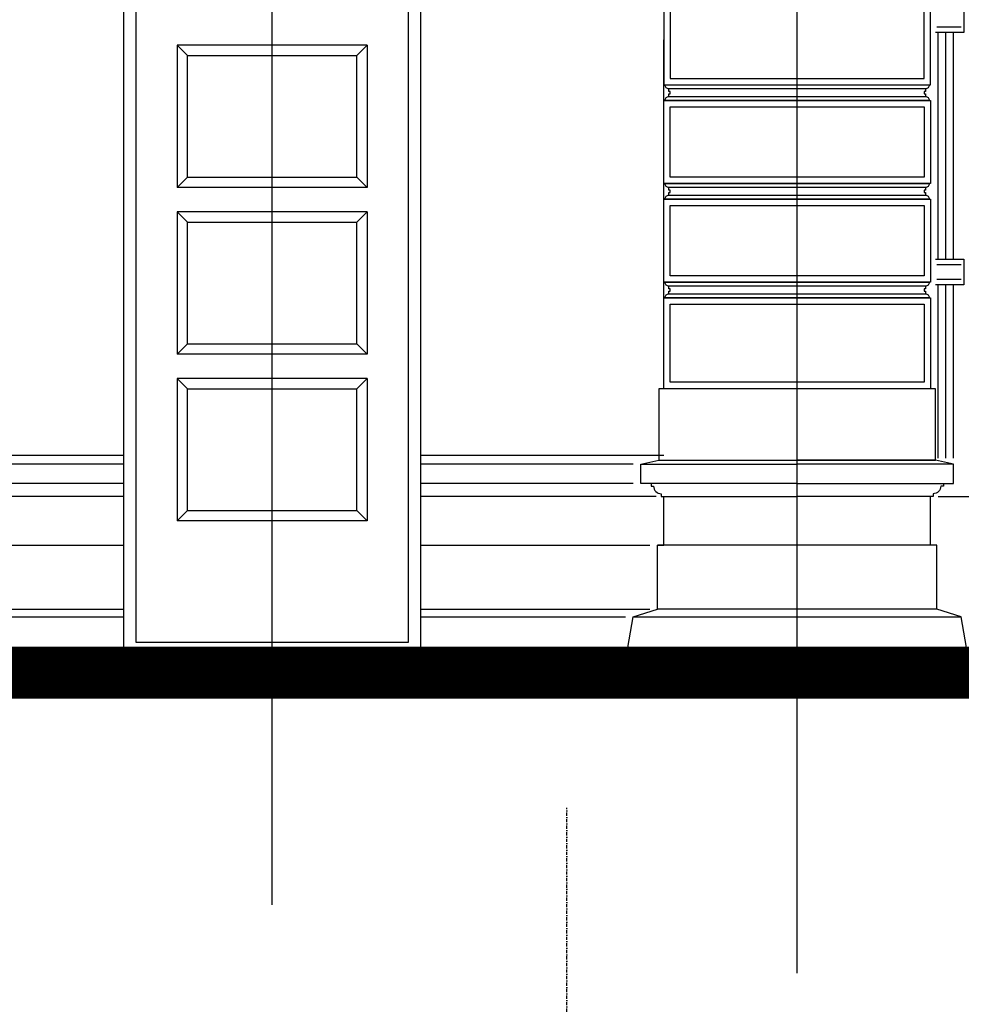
# Model space of a CAD drawing. Extents: x 0 to 286551, y -50 to 581131.
# Tile 141 of 207: x 175982 to 179654, y 553956 to 557798. Entities that reach past the tile are written whole.
import ezdxf

# ---------------------------------------------------------------- set-up
doc = ezdxf.new("R2010")
doc.units = 0
doc.header["$MEASUREMENT"] = 0
doc.linetypes.add('DASHDOT', pattern=[25.4, 12.7, -6.35, 0, -6.35])
doc.linetypes.add('HIDDEN', pattern=[9.525, 6.35, -3.175])
for name, color, linetype in [('0.09', 7, 'CONTINUOUS'), ('0.13', 5, 'CONTINUOUS'), ('0.18', 1, 'CONTINUOUS'), ('0.25', 2, 'CONTINUOUS'), ('0.25 GRIJS', 252, 'CONTINUOUS'), ('DOORSNEDEN', 3, 'CONTINUOUS')]:
    doc.layers.add(name, color=color, linetype=linetype)
doc.layers.add('HULPLIJNEN', color=252, linetype='CONTINUOUS', plot=False)
doc.layers.add('OMTREKLIJN', color=122, linetype='CONTINUOUS', plot=False)

msp = doc.modelspace()

# ---------------------------------------------------------------- linework, layer by layer
at = {"layer": '0.09'}
for points in [[(179553.6, 557847.9), (179653.6, 557847.9), (179663.6, 557847.9), (179663.6, 557747.9), (179553.6, 557747.9)], [(179553.6, 556862.9), (179653.6, 556862.9), (179663.6, 556862.9), (179663.6, 556762.9), (179553.6, 556762.9)]]:
    msp.add_lwpolyline(points, dxfattribs=at)
at = {"layer": '0.13'}
for p, q in [((179513.6, 557528.2), (178513.6, 557528.2)), ((178513.6, 557498.2), (179513.6, 557498.2)), ((179513.6, 557143.2), (178513.6, 557143.2)), ((178513.6, 557113.2), (179513.6, 557113.2)), ((179513.6, 556758.2), (178513.6, 556758.2)), ((178513.6, 556728.2), (179513.6, 556728.2))]:
    msp.add_line(p, q, dxfattribs=at)
for points in [[(178518.6, 557568.2), (179508.6, 557568.2), (179508.6, 557873.2), (178518.6, 557873.2)], [(178518.6, 557458.2), (179508.6, 557458.2), (179508.6, 557183.2), (178518.6, 557183.2)], [(178518.6, 557073.2), (179508.6, 557073.2), (179508.6, 556798.2), (178518.6, 556798.2)], [(178518.6, 556688.2), (179508.6, 556688.2), (179508.6, 556383.2), (178518.6, 556383.2)]]:
    msp.add_lwpolyline(points, close=True, dxfattribs=at)
for points in [[(175406.1, 556098.5), (176386.1, 556098.5)], [(177546.1, 556098.5), (178493.6, 556098.5)], [(176386.1, 555938.2), (175406.1, 555938.2)], [(178463.6, 555938.2), (177546.1, 555938.2)], [(179563.6, 555938.2), (180305.3, 555938.2)], [(175406.1, 555748.2), (176386.1, 555748.2)], [(177546.1, 555748.2), (178438.6, 555748.2)], [(175406.1, 555498.2), (176386.1, 555498.2)], [(177546.1, 555498.2), (178438.6, 555498.2)], [(175406.1, 555468.2), (176386.1, 555468.2)], [(177546.1, 555468.2), (178343.6, 555468.2)]]:
    msp.add_lwpolyline(points, dxfattribs=at)
for points in [[(178443.6, 555988.2), (178443.6, 555978.2), (178453.6, 555978.2, 0.414214), (178483.6, 555948.2), (178483.6, 555938.2), (178483.6, 555938.2), (179013.6, 555938.2)], [(179583.6, 555988.2), (179583.6, 555978.2), (179573.6, 555978.2, -0.414214), (179543.6, 555948.2), (179543.6, 555938.2), (179543.6, 555938.2), (179013.6, 555938.2)]]:
    msp.add_lwpolyline(points, format="xyb", dxfattribs=at)
at = {"layer": '0.18'}
for points in [[(176386.1, 557898.2), (176386.1, 555348.2), (177546.1, 555348.2), (177546.1, 557898.2)], [(176596.1, 557698.2), (176636.1, 557658.2), (177296.1, 557658.2), (177336.1, 557698.2), (176596.1, 557698.2)], [(176596.1, 557698.2), (176596.1, 557143.2), (176636.1, 557183.2), (176636.1, 557658.2)], [(177336.1, 557698.2), (177336.1, 557143.2), (177296.1, 557183.2), (177296.1, 557658.2)], [(176596.1, 557143.2), (176636.1, 557183.2), (177296.1, 557183.2), (177336.1, 557143.2), (176596.1, 557143.2)], [(176596.1, 557048.2), (176636.1, 557008.2), (177296.1, 557008.2), (177336.1, 557048.2), (176596.1, 557048.2)], [(176596.1, 557048.2), (176596.1, 556493.2), (176636.1, 556533.2), (176636.1, 557008.2)], [(177336.1, 557048.2), (177336.1, 556493.2), (177296.1, 556533.2), (177296.1, 557008.2)], [(176596.1, 556493.2), (176636.1, 556533.2), (177296.1, 556533.2), (177336.1, 556493.2), (176596.1, 556493.2)], [(176596.1, 556398.2), (176636.1, 556358.2), (177296.1, 556358.2), (177336.1, 556398.2), (176596.1, 556398.2)], [(176596.1, 556398.2), (176596.1, 555843.2), (176636.1, 555883.2), (176636.1, 556358.2)], [(177336.1, 556398.2), (177336.1, 555843.2), (177296.1, 555883.2), (177296.1, 556358.2)], [(178403.6, 556063.2), (178473.6, 556079.7), (179013.6, 556079.7)], [(179623.6, 556063.2), (179553.6, 556079.7), (179013.6, 556079.7)], [(176596.1, 555843.2), (176636.1, 555883.2), (177296.1, 555883.2), (177336.1, 555843.2), (176596.1, 555843.2)], [(179558.6, 555748.2), (178468.6, 555748.2)], [(179558.6, 555498.2), (178468.6, 555498.2)], [(178373.6, 555468.2), (179653.6, 555468.2)]]:
    msp.add_lwpolyline(points, dxfattribs=at)
msp.add_lwpolyline([(177496.1, 555368.2), (176436.1, 555368.2), (176436.1, 557898.2), (177496.1, 557898.2)], close=True, dxfattribs=at)
for points in [[(178513.6, 557508.2), (178518.6, 557508.2), (178518.6, 557518.2), (178513.6, 557518.2), (178513.6, 557528.2, -0.414214), (178498.6, 557543.2), (179528.6, 557543.2, -0.414214), (179513.6, 557528.2), (179513.6, 557518.2), (179508.6, 557518.2), (179508.6, 557508.2), (179513.6, 557508.2), (179513.6, 557498.2, -0.414214), (179528.6, 557483.2), (178498.6, 557483.2, -0.414214), (178513.6, 557498.2)], [(178513.6, 557123.2), (178518.6, 557123.2), (178518.6, 557133.2), (178513.6, 557133.2), (178513.6, 557143.2, -0.414214), (178498.6, 557158.2), (179528.6, 557158.2, -0.414214), (179513.6, 557143.2), (179513.6, 557133.2), (179508.6, 557133.2), (179508.6, 557123.2), (179513.6, 557123.2), (179513.6, 557113.2, -0.414214), (179528.6, 557098.2), (178498.6, 557098.2, -0.414214), (178513.6, 557113.2)], [(178513.6, 556738.2), (178518.6, 556738.2), (178518.6, 556748.2), (178513.6, 556748.2), (178513.6, 556758.2, -0.414214), (178498.6, 556773.2), (179528.6, 556773.2, -0.414214), (179513.6, 556758.2), (179513.6, 556748.2), (179508.6, 556748.2), (179508.6, 556738.2), (179513.6, 556738.2), (179513.6, 556728.2, -0.414214), (179528.6, 556713.2), (178498.6, 556713.2, -0.414214), (178513.6, 556728.2)]]:
    msp.add_lwpolyline(points, format="xyb", close=True, dxfattribs=at)
at = {"layer": '0.25'}
for points in [[(178493.6, 557543.2), (179533.6, 557543.2), (179533.6, 557898.2), (178493.6, 557898.2)], [(178493.6, 557483.2), (179533.6, 557483.2), (179533.6, 557158.2), (178493.6, 557158.2)], [(178493.6, 557098.2), (179533.6, 557098.2), (179533.6, 556773.2), (178493.6, 556773.2)], [(178493.6, 556713.2), (179533.6, 556713.2), (179533.6, 556358.2), (178493.6, 556358.2)], [(179553.6, 556358.2), (178473.6, 556358.2), (178473.6, 556079.7), (179553.6, 556079.7)]]:
    msp.add_lwpolyline(points, close=True, dxfattribs=at)
for points in [[(176386.1, 556063.2), (175406.1, 556063.2)], [(178373.6, 556063.2), (177546.1, 556063.2)], [(179013.6, 555988.2), (178403.6, 555988.2), (178403.6, 556063.2), (179013.6, 556063.2)], [(179013.6, 555988.2), (179623.6, 555988.2), (179623.6, 556063.2), (179013.6, 556063.2)], [(176386.1, 555988.2), (175406.1, 555988.2)], [(178373.6, 555988.2), (177546.1, 555988.2)], [(178353.6, 555348.2), (178353.6, 555348.2), (178373.6, 555468.2), (178468.6, 555498.2), (178468.6, 555748.2), (178493.6, 555748.2), (178493.6, 555748.2), (178493.6, 555938.2)], [(179673.6, 555348.2), (179673.6, 555348.2), (179653.6, 555468.2), (179558.6, 555498.2), (179558.6, 555748.2), (179533.6, 555748.2), (179533.6, 555748.2), (179533.6, 555938.2)], [(188437.7, 554828.2), (181705.1, 554828.2), (181705.1, 555001.5), (181375.1, 555001.5), (181375.1, 555174.9), (181045.1, 555174.9), (181045.1, 555348.2), (167712.7, 555348.2), (161234.6, 555117.2), (150884.7, 555117.2)]]:
    msp.add_lwpolyline(points, dxfattribs=at)
at = {"layer": '0.25', "const_width": 200}
msp.add_lwpolyline([(188437.7, 554728.2), (181605.1, 554728.2), (181605.1, 554901.5), (181275.1, 554901.5), (181275.1, 555074.9), (180945.1, 555074.9), (180945.1, 555248.2), (167714.4, 555248.2), (161236.4, 555017.2), (150884.7, 555017.2)], dxfattribs=at)
at = {"layer": '0.25 GRIJS'}
for points in [[(179653.6, 557769.1), (179558, 557769.1)], [(179563.6, 556862.9), (179563.6, 557747.9)], [(179593.6, 556862.9), (179593.6, 557747.9)], [(179623.6, 556862.9), (179623.6, 557747.9)], [(179653.6, 556841.6), (179558, 556841.6)], [(179653.6, 556784.1), (179558, 556784.1)], [(179563.6, 556087.2), (179563.6, 556762.9)], [(179593.6, 556087.2), (179593.6, 556762.9)], [(179623.6, 556087.2), (179623.6, 556762.9)]]:
    msp.add_lwpolyline(points, dxfattribs=at)
at = {"layer": 'DOORSNEDEN', "linetype": 'DASHDOT'}
msp.add_lwpolyline([(178115, 550688.4), (178115, 554722.6)], dxfattribs=at)
at = {"layer": 'HULPLIJNEN'}
for points in [[(179013.6, 554078.5), (179013.6, 562430.9)], [(176966.1, 554344.5), (176966.1, 560896.1)]]:
    msp.add_lwpolyline(points, dxfattribs=at)
at = {"layer": 'HULPLIJNEN', "linetype": 'HIDDEN'}
msp.add_lwpolyline([(81540.7, 555348.2), (178470, 555348.2)], dxfattribs=at)
at = {"layer": 'OMTREKLIJN'}
msp.add_lwpolyline([(178493.6, 556358.2), (178493.6, 557719.5)], dxfattribs=at)

doc.saveas('drawing.dxf')
